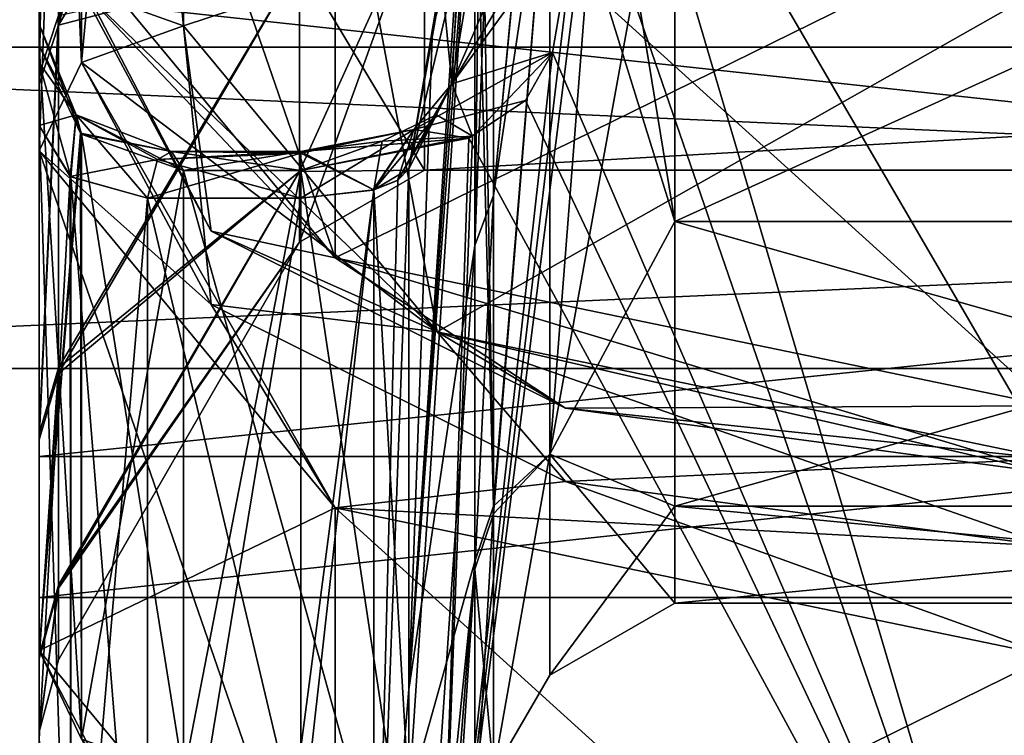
# Model space of a CAD drawing. Header units: millimetres. Extents: x -122 to 122, y -98 to 94.
# Tile 4 of 256: x -109 to -95, y -50 to -40. Entities that reach past the tile are written whole.
import ezdxf

# ---------------------------------------------------------------- set-up
doc = ezdxf.new("R2010")
doc.units = ezdxf.units.MM
doc.header["$LTSCALE"] = 26.699852
for name, color, linetype in [('2347', 7, 'CONTINUOUS'), ('2366', 7, 'CONTINUOUS'), ('2465', 7, 'CONTINUOUS'), ('2466', 7, 'CONTINUOUS'), ('2956', 7, 'CONTINUOUS'), ('2960', 7, 'CONTINUOUS'), ('2961', 7, 'CONTINUOUS'), ('2964', 7, 'CONTINUOUS'), ('2965', 7, 'CONTINUOUS'), ('2966', 7, 'CONTINUOUS'), ('2971', 7, 'CONTINUOUS'), ('2972', 7, 'CONTINUOUS'), ('2975', 7, 'CONTINUOUS'), ('2977', 7, 'CONTINUOUS'), ('3017', 7, 'CONTINUOUS'), ('3018', 7, 'CONTINUOUS'), ('3020', 7, 'CONTINUOUS'), ('3055', 7, 'CONTINUOUS'), ('3060', 7, 'CONTINUOUS'), ('3074', 7, 'CONTINUOUS'), ('3075', 7, 'CONTINUOUS'), ('3079', 7, 'CONTINUOUS'), ('3083', 7, 'CONTINUOUS'), ('3084', 7, 'CONTINUOUS'), ('3090', 7, 'CONTINUOUS'), ('3091', 7, 'CONTINUOUS'), ('3095', 7, 'CONTINUOUS'), ('3096', 7, 'CONTINUOUS'), ('3145', 7, 'CONTINUOUS'), ('3149', 7, 'CONTINUOUS'), ('3153', 7, 'CONTINUOUS'), ('3177', 7, 'CONTINUOUS'), ('3178', 7, 'CONTINUOUS'), ('3183', 7, 'CONTINUOUS'), ('3184', 7, 'CONTINUOUS'), ('3185', 7, 'CONTINUOUS'), ('3186', 7, 'CONTINUOUS'), ('3189', 7, 'CONTINUOUS'), ('3190', 7, 'CONTINUOUS'), ('3563', 7, 'CONTINUOUS'), ('3564', 7, 'CONTINUOUS'), ('3626', 7, 'CONTINUOUS'), ('3629', 7, 'CONTINUOUS'), ('3692', 7, 'CONTINUOUS'), ('3693', 7, 'CONTINUOUS'), ('4785', 7, 'CONTINUOUS'), ('4786', 7, 'CONTINUOUS')]:
    doc.layers.add(name, color=color, linetype=linetype)

msp = doc.modelspace()

# ---------------------------------------------------------------- linework, layer by layer
at = {"layer": '2347', "color": 250, "linetype": 'Continuous', "true_color": 0x323232}
for points in [[(-106.5, -25.642, 44.413), (-80.268, -31.616, 54.761), (-106.5, -40.25, 69.715), (-106.5, -25.642, 44.413)], [(-106.5, -40.25, 69.715), (-80.268, -31.616, 54.761), (-102.985, -44.493, 77.063), (-106.5, -40.25, 69.715)], [(-102.985, -44.493, 77.063), (-80.268, -31.616, 54.761), (-94.5, -46.25, 80.107), (-102.985, -44.493, 77.063)]]:
    msp.add_3dface(points, dxfattribs=at)
at = {"layer": '2366', "color": 250, "linetype": 'Continuous', "true_color": 0x323232}
for points in [[(-108.5, -31.59, 74.715), (-108.5, -38.518, 70.715), (-104.399, -43.468, 79.288), (-108.5, -31.59, 74.715)], [(-104.399, -36.539, 83.288), (-108.5, -31.59, 74.715), (-104.399, -43.468, 79.288), (-104.399, -36.539, 83.288)], [(-94.5, -38.59, 86.839), (-104.399, -36.539, 83.288), (-94.5, -45.518, 82.839), (-94.5, -38.59, 86.839)], [(-94.5, -45.518, 82.839), (-104.399, -36.539, 83.288), (-104.399, -43.468, 79.288), (-94.5, -45.518, 82.839)]]:
    msp.add_3dface(points, dxfattribs=at)
at = {"layer": '2465', "color": 250, "linetype": 'Continuous', "true_color": 0x323232}
for points in [[(-104.399, -43.468, 79.288), (-108.5, -38.518, 70.715), (-106.117, -43.096, 75.816), (-104.399, -43.468, 79.288)], [(-108.5, -38.518, 70.715), (-107.914, -39.743, 70.008), (-106.117, -43.096, 75.816), (-108.5, -38.518, 70.715)], [(-106.5, -40.25, 69.715), (-102.985, -44.493, 77.063), (-107.914, -39.743, 70.008), (-106.5, -40.25, 69.715)], [(-107.914, -39.743, 70.008), (-102.985, -44.493, 77.063), (-106.117, -43.096, 75.816), (-107.914, -39.743, 70.008)], [(-102.985, -44.493, 77.063), (-101.207, -45.551, 80.069), (-106.117, -43.096, 75.816), (-102.985, -44.493, 77.063)], [(-101.207, -45.551, 80.069), (-104.399, -43.468, 79.288), (-106.117, -43.096, 75.816), (-101.207, -45.551, 80.069)], [(-94.5, -45.518, 82.839), (-104.399, -43.468, 79.288), (-94.5, -46.45, 81.625), (-94.5, -45.518, 82.839)], [(-94.5, -46.45, 81.625), (-104.399, -43.468, 79.288), (-101.207, -45.551, 80.069), (-94.5, -46.45, 81.625)], [(-102.985, -44.493, 77.063), (-94.5, -46.25, 80.107), (-101.207, -45.551, 80.069), (-102.985, -44.493, 77.063)], [(-94.5, -46.25, 80.107), (-94.5, -46.45, 81.625), (-101.207, -45.551, 80.069), (-94.5, -46.25, 80.107)]]:
    msp.add_3dface(points, dxfattribs=at)
at = {"layer": '2466', "color": 250, "linetype": 'Continuous', "true_color": 0x323232}
msp.add_3dface([(-106.5, -25.642, 44.413), (-106.5, -40.25, 69.715), (-107.914, -39.743, 70.008), (-106.5, -25.642, 44.413)], dxfattribs=at)
at = {"layer": '2956', "color": 250, "linetype": 'Continuous', "true_color": 0x323232}
for points in [[(-106.5, -25.642, -44.413), (-80.268, -31.616, -54.761), (-106.5, -40.25, -69.715), (-106.5, -25.642, -44.413)], [(-106.5, -40.25, -69.715), (-80.268, -31.616, -54.761), (-102.985, -44.493, -77.063), (-106.5, -40.25, -69.715)], [(-102.985, -44.493, -77.063), (-80.268, -31.616, -54.761), (-94.5, -46.25, -80.107), (-102.985, -44.493, -77.063)]]:
    msp.add_3dface(points, dxfattribs=at)
at = {"layer": '2960', "color": 250, "linetype": 'Continuous', "true_color": 0x323232}
for points in [[(-103.16, -42.25, 0), (-103.16, -38.451, 17.509), (-36.84, -42.25, 0), (-103.16, -42.25, 0)], [(-36.84, -42.25, 0), (-103.16, -38.451, 17.509), (-36.84, -38.451, 17.509), (-36.84, -42.25, 0)], [(-103.16, -38.451, -17.509), (-103.16, -42.25, 0), (-36.84, -38.451, -17.509), (-103.16, -38.451, -17.509)], [(-36.84, -38.451, -17.509), (-103.16, -42.25, 0), (-36.84, -42.25, 0), (-36.84, -38.451, -17.509)]]:
    msp.add_3dface(points, dxfattribs=at)
at = {"layer": '2961', "color": 250, "linetype": 'Continuous', "true_color": 0x323232}
for points in [[(-108.5, -50.138, 36.045), (-108.5, -41.63, 45.607), (-108.5, -26.819, 42.241), (-108.5, -50.138, 36.045)], [(-108.5, -26.819, 42.241), (-108.5, -41.63, 45.607), (-108.5, -27.073, 42.839), (-108.5, -26.819, 42.241)], [(-108.5, -40.92, 28.793), (-108.5, -50.138, 36.045), (-108.5, -26.819, 42.241), (-108.5, -40.92, 28.793)], [(-108.5, -27.073, -42.839), (-108.5, -50.139, -36.043), (-108.5, -26.819, -42.241), (-108.5, -27.073, -42.839)], [(-108.5, -26.819, -42.241), (-108.5, -50.139, -36.043), (-108.5, -41.06, -28.596), (-108.5, -26.819, -42.241)], [(-108.5, -27.073, 42.839), (-108.5, -41.63, 45.607), (-108.5, -27.374, 43.413), (-108.5, -27.073, 42.839)], [(-108.5, -27.374, -43.413), (-108.5, -50.139, -36.043), (-108.5, -27.073, -42.839), (-108.5, -27.374, -43.413)], [(-108.5, -40.525, 50.192), (-108.5, -48.91, 64.715), (-108.5, -27.374, 43.413), (-108.5, -40.525, 50.192)], [(-108.5, -27.374, 43.413), (-108.5, -48.91, 64.715), (-108.5, -41.982, 68.715), (-108.5, -27.374, 43.413)], [(-108.5, -40.225, 47.895), (-108.5, -40.525, 50.192), (-108.5, -27.374, 43.413), (-108.5, -40.225, 47.895)], [(-108.5, -40.762, 46.618), (-108.5, -40.225, 47.895), (-108.5, -27.374, 43.413), (-108.5, -40.762, 46.618)], [(-108.5, -41.63, 45.607), (-108.5, -40.762, 46.618), (-108.5, -27.374, 43.413), (-108.5, -41.63, 45.607)], [(-108.5, -41.63, -45.607), (-108.5, -50.139, -36.043), (-108.5, -27.374, -43.413), (-108.5, -41.63, -45.607)], [(-108.5, -40.762, -46.618), (-108.5, -41.63, -45.607), (-108.5, -27.374, -43.413), (-108.5, -40.762, -46.618)], [(-108.5, -40.225, -47.895), (-108.5, -40.762, -46.618), (-108.5, -27.374, -43.413), (-108.5, -40.225, -47.895)], [(-108.5, -41.982, -68.715), (-108.5, -40.225, -47.895), (-108.5, -27.374, -43.413), (-108.5, -41.982, -68.715)], [(-108.5, -40.525, -50.192), (-108.5, -40.225, -47.895), (-108.5, -41.982, -68.715), (-108.5, -40.525, -50.192)], [(-108.5, -48.91, -64.715), (-108.5, -40.525, -50.192), (-108.5, -41.982, -68.715), (-108.5, -48.91, -64.715)], [(-108.5, -56.494, 24.928), (-108.5, -50.138, 36.045), (-108.5, -40.92, 28.793), (-108.5, -56.494, 24.928)], [(-108.5, -45.907, 19.903), (-108.5, -56.494, 24.928), (-108.5, -40.92, 28.793), (-108.5, -45.907, 19.903)], [(-108.5, -50.139, -36.043), (-108.5, -56.496, -24.926), (-108.5, -41.06, -28.596), (-108.5, -50.139, -36.043)], [(-108.5, -41.06, -28.596), (-108.5, -56.496, -24.926), (-108.5, -45.988, -19.715), (-108.5, -41.06, -28.596)], [(-108.5, -60.422, 12.739), (-108.5, -56.494, 24.928), (-108.5, -45.907, 19.903), (-108.5, -60.422, 12.739)], [(-108.5, -48.981, 10.221), (-108.5, -60.422, 12.739), (-108.5, -45.907, 19.903), (-108.5, -48.981, 10.221)], [(-108.5, -56.496, -24.926), (-108.5, -60.422, -12.736), (-108.5, -45.988, -19.715), (-108.5, -56.496, -24.926)], [(-108.5, -45.988, -19.715), (-108.5, -60.422, -12.736), (-108.5, -49.025, -10.009), (-108.5, -45.988, -19.715)], [(-108.5, -50.036, 0.106), (-108.5, -60.422, 12.739), (-108.5, -48.981, 10.221), (-108.5, -50.036, 0.106)], [(-108.5, -60.422, -12.736), (-108.5, -61.75, 0.001), (-108.5, -49.025, -10.009), (-108.5, -60.422, -12.736)], [(-108.5, -49.025, -10.009), (-108.5, -61.75, 0.001), (-108.5, -50.036, 0.106), (-108.5, -49.025, -10.009)], [(-108.5, -61.75, 0.001), (-108.5, -60.422, 12.739), (-108.5, -50.036, 0.106), (-108.5, -61.75, 0.001)]]:
    msp.add_3dface(points, dxfattribs=at)
at = {"layer": '2964', "color": 250, "linetype": 'Continuous', "true_color": 0x323232}
for points in [[(-107, -42.641, -46.715), (-104.874, -42.641, -46.715), (-104.874, -51.599, -36.58), (-107, -42.641, -46.715)], [(-107, -55.55, -30.244), (-107, -42.641, -46.715), (-104.874, -51.599, -36.58), (-107, -55.55, -30.244)], [(-107, -42.641, 46.715), (-107, -55.55, 30.245), (-104.874, -42.641, 46.715), (-107, -42.641, 46.715)], [(-104.874, -42.641, 46.715), (-107, -55.55, 30.245), (-104.874, -50.257, 38.403), (-104.874, -42.641, 46.715)]]:
    msp.add_3dface(points, dxfattribs=at)
at = {"layer": '2965', "color": 250, "linetype": 'Continuous', "true_color": 0x323232}
for points in [[(-102.465, -37.075, 35.633), (-102.528, -37.262, 36.478), (-103.38, -49.447, 37.205), (-102.465, -37.075, 35.633)], [(-102.465, -43.297, 27.742), (-102.465, -37.075, 35.633), (-103.38, -49.447, 37.205), (-102.465, -43.297, 27.742)], [(-102.465, -37.075, -35.633), (-102.465, -47.674, -19.272), (-103.38, -50.937, -35.137), (-102.465, -37.075, -35.633)], [(-102.533, -37.282, -36.535), (-102.465, -37.075, -35.633), (-103.38, -42.233, -45.228), (-102.533, -37.282, -36.535)], [(-103.38, -42.233, -45.228), (-102.465, -37.075, -35.633), (-103.38, -50.937, -35.137), (-103.38, -42.233, -45.228)], [(-102.528, -37.262, 36.478), (-102.593, -37.589, 37.198), (-103.38, -49.447, 37.205), (-102.528, -37.262, 36.478)], [(-103.38, -42.233, -45.228), (-102.925, -39.556, -40.599), (-102.533, -37.282, -36.535), (-103.38, -42.233, -45.228)], [(-103.38, -49.447, 37.205), (-102.593, -37.589, 37.198), (-103.05, -40.29, 41.868), (-103.38, -49.447, 37.205)], [(-103.38, -42.233, 45.228), (-103.38, -49.447, 37.205), (-103.05, -40.29, 41.868), (-103.38, -42.233, 45.228)], [(-102.465, -47.78, 19.008), (-102.465, -43.297, 27.742), (-103.38, -56.769, 24.628), (-102.465, -47.78, 19.008)], [(-103.38, -56.769, 24.628), (-102.465, -43.297, 27.742), (-103.38, -49.447, 37.205), (-103.38, -56.769, 24.628)], [(-102.465, -47.674, -19.272), (-102.465, -51.422, -0.142), (-103.38, -59.504, -16.986), (-102.465, -47.674, -19.272)], [(-103.38, -50.937, -35.137), (-102.465, -47.674, -19.272), (-103.38, -59.504, -16.986), (-103.38, -50.937, -35.137)], [(-102.465, -51.422, -0.142), (-102.465, -47.78, 19.008), (-103.38, -61.682, 4.953), (-102.465, -51.422, -0.142)], [(-103.38, -61.682, 4.953), (-102.465, -47.78, 19.008), (-103.38, -56.769, 24.628), (-103.38, -61.682, 4.953)]]:
    msp.add_3dface(points, dxfattribs=at)
at = {"layer": '2966', "color": 250, "linetype": 'Continuous', "true_color": 0x323232}
for points in [[(-100.601, -35.981, -38.32), (-100.933, -37.946, -41.724), (-94.5, -56.642, -74.107), (-100.601, -35.981, -38.32)], [(-85.236, -35.981, -38.32), (-100.601, -35.981, -38.32), (-94.5, -56.642, -74.107), (-85.236, -35.981, -38.32)], [(-100.933, -37.946, -41.724), (-101.388, -40.62, -46.356), (-94.5, -56.642, -74.107), (-100.933, -37.946, -41.724)], [(-94.5, -56.642, -74.107), (-101.388, -40.62, -46.356), (-101.764, -41.286, -47.51), (-94.5, -56.642, -74.107)], [(-102.549, -41.805, -48.408), (-94.5, -56.642, -74.107), (-101.764, -41.286, -47.51), (-102.549, -41.805, -48.408)], [(-104.874, -42.257, -49.192), (-102.985, -54.885, -71.063), (-102.549, -41.805, -48.408), (-104.874, -42.257, -49.192)], [(-102.985, -54.885, -71.063), (-94.5, -56.642, -74.107), (-102.549, -41.805, -48.408), (-102.985, -54.885, -71.063)], [(-106.5, -50.642, -63.715), (-102.985, -54.885, -71.063), (-106.5, -42.257, -49.192), (-106.5, -50.642, -63.715)], [(-106.5, -42.257, -49.192), (-102.985, -54.885, -71.063), (-104.874, -42.257, -49.192), (-106.5, -42.257, -49.192)]]:
    msp.add_3dface(points, dxfattribs=at)
at = {"layer": '2971', "color": 250, "linetype": 'Continuous', "true_color": 0x323232}
for points in [[(-108.232, -26.283, -41.397), (-108.232, -40.24, -28.022), (-106.561, -25.75, -38.289), (-108.232, -26.283, -41.397)], [(-106.561, -25.75, -38.289), (-108.232, -40.24, -28.022), (-105.656, -26.109, -36.128), (-106.561, -25.75, -38.289)], [(-105.656, -26.109, -36.128), (-108.232, -40.24, -28.022), (-104.892, -28.394, -32.624), (-105.656, -26.109, -36.128)], [(-104.892, -28.394, -32.624), (-108.232, -40.24, -28.022), (-104.892, -34.666, -25.862), (-104.892, -28.394, -32.624)], [(-104.892, -34.666, -25.862), (-108.232, -40.24, -28.022), (-104.892, -39.361, -17.924), (-104.892, -34.666, -25.862)], [(-108.232, -44.991, 19.502), (-108.232, -40.105, 28.215), (-104.892, -39.361, 17.924), (-108.232, -44.991, 19.502)], [(-104.892, -42.267, 9.17), (-108.232, -44.991, 19.502), (-104.892, -39.361, 17.924), (-104.892, -42.267, 9.17)], [(-108.232, -40.24, -28.022), (-108.232, -45.07, -19.319), (-104.892, -39.361, -17.924), (-108.232, -40.24, -28.022)], [(-104.892, -39.361, -17.924), (-108.232, -45.07, -19.319), (-104.892, -42.267, -9.17), (-104.892, -39.361, -17.924)], [(-108.232, -48.002, 10.015), (-108.232, -44.991, 19.502), (-104.892, -42.267, 9.17), (-108.232, -48.002, 10.015)], [(-104.892, -43.25, 0), (-108.232, -48.002, 10.015), (-104.892, -42.267, 9.17), (-104.892, -43.25, 0)], [(-108.232, -45.07, -19.319), (-108.232, -48.045, -9.808), (-104.892, -42.267, -9.17), (-108.232, -45.07, -19.319)], [(-104.892, -42.267, -9.17), (-108.232, -48.045, -9.808), (-104.892, -43.25, 0), (-104.892, -42.267, -9.17)], [(-108.232, -49.036, 0.104), (-108.232, -48.002, 10.015), (-104.892, -43.25, 0), (-108.232, -49.036, 0.104)], [(-108.232, -48.045, -9.808), (-108.232, -49.036, 0.104), (-104.892, -43.25, 0), (-108.232, -48.045, -9.808)]]:
    msp.add_3dface(points, dxfattribs=at)
at = {"layer": '2972', "color": 250, "linetype": 'Continuous', "true_color": 0x323232}
for points in [[(-102.205, -36.479, -35.061), (-101.427, -37.382, -32.065), (-102.205, -46.909, -18.962), (-102.205, -36.479, -35.061)], [(-102.205, -36.479, 35.061), (-102.205, -42.602, 27.296), (-101.639, -36.61, 33.49), (-102.205, -36.479, 35.061)], [(-101.639, -36.61, 33.49), (-102.205, -42.602, 27.296), (-101.633, -36.617, 33.466), (-101.639, -36.61, 33.49)], [(-102.205, -42.602, 27.296), (-101.427, -37.382, 32.065), (-101.633, -36.617, 33.466), (-102.205, -42.602, 27.296)], [(-101.427, -46.188, 17.096), (-101.427, -37.382, 32.065), (-102.205, -47.012, 18.704), (-101.427, -46.188, 17.096)], [(-102.205, -47.012, 18.704), (-101.427, -37.382, 32.065), (-102.205, -42.602, 27.296), (-102.205, -47.012, 18.704)], [(-101.427, -37.382, -32.065), (-101.427, -46.188, -17.096), (-102.205, -46.909, -18.962), (-101.427, -37.382, -32.065)], [(-101.427, -49.25, 0), (-101.427, -46.188, 17.096), (-102.205, -50.596, -0.14), (-101.427, -49.25, 0)], [(-102.205, -50.596, -0.14), (-101.427, -46.188, 17.096), (-102.205, -47.012, 18.704), (-102.205, -50.596, -0.14)], [(-101.427, -46.188, -17.096), (-101.427, -49.25, 0), (-102.205, -50.596, -0.14), (-101.427, -46.188, -17.096)], [(-102.205, -46.909, -18.962), (-101.427, -46.188, -17.096), (-102.205, -50.596, -0.14), (-102.205, -46.909, -18.962)]]:
    msp.add_3dface(points, dxfattribs=at)
at = {"layer": '2975', "color": 250, "linetype": 'Continuous', "true_color": 0x323232}
for points in [[(-108.5, -48.91, -64.715), (-108.5, -41.982, -68.715), (-104.399, -46.932, -77.288), (-108.5, -48.91, -64.715)], [(-104.399, -53.86, -73.288), (-108.5, -48.91, -64.715), (-104.399, -46.932, -77.288), (-104.399, -53.86, -73.288)], [(-94.5, -48.982, -80.839), (-104.399, -53.86, -73.288), (-104.399, -46.932, -77.288), (-94.5, -48.982, -80.839)], [(-94.5, -55.91, -76.839), (-104.399, -53.86, -73.288), (-94.5, -48.982, -80.839), (-94.5, -55.91, -76.839)]]:
    msp.add_3dface(points, dxfattribs=at)
at = {"layer": '2977', "color": 250, "linetype": 'Continuous', "true_color": 0x323232}
for points in [[(-99.695, -42.96, -21.966), (-99.695, -36.623, -31.414), (-85.77, -42.96, -21.966), (-99.695, -42.96, -21.966)], [(-85.77, -42.96, -21.966), (-99.695, -36.623, -31.414), (-85.77, -36.623, -31.414), (-85.77, -42.96, -21.966)], [(-99.695, -36.623, 31.414), (-99.695, -42.96, 21.966), (-85.77, -36.623, 31.414), (-99.695, -36.623, 31.414)], [(-85.77, -36.623, 31.414), (-99.695, -42.96, 21.966), (-85.77, -42.96, 21.966), (-85.77, -36.623, 31.414)], [(-99.695, -46.909, -11.297), (-99.695, -42.96, -21.966), (-85.77, -46.909, -11.297), (-99.695, -46.909, -11.297)], [(-85.77, -46.909, -11.297), (-99.695, -42.96, -21.966), (-85.77, -42.96, -21.966), (-85.77, -46.909, -11.297)], [(-99.695, -42.96, 21.966), (-99.695, -46.909, 11.297), (-85.77, -42.96, 21.966), (-99.695, -42.96, 21.966)], [(-85.77, -42.96, 21.966), (-99.695, -46.909, 11.297), (-85.77, -46.909, 11.297), (-85.77, -42.96, 21.966)], [(-99.695, -48.25, 0), (-99.695, -46.909, -11.297), (-85.77, -48.25), (-99.695, -48.25, 0)], [(-85.77, -48.25), (-99.695, -46.909, -11.297), (-85.77, -46.909, -11.297), (-85.77, -48.25)], [(-99.695, -46.909, 11.297), (-99.695, -48.25, 0), (-85.77, -46.909, 11.297), (-99.695, -46.909, 11.297)], [(-85.77, -46.909, 11.297), (-99.695, -48.25, 0), (-85.77, -48.25), (-85.77, -46.909, 11.297)]]:
    msp.add_3dface(points, dxfattribs=at)
at = {"layer": '3017', "color": 250, "linetype": 'Continuous', "true_color": 0x323232}
for points in [[(-81, -41, 71.014), (-81, -32.5, 56.292), (-106.5, -25.642, 44.413), (-81, -41, 71.014)], [(-94.5, -46.25, 80.107), (-81, -41, 71.014), (-106.5, -25.642, 44.413), (-94.5, -46.25, 80.107)], [(-102.985, -44.493, 77.063), (-94.5, -46.25, 80.107), (-106.5, -25.642, 44.413), (-102.985, -44.493, 77.063)], [(-106.5, -40.25, 69.715), (-102.985, -44.493, 77.063), (-106.5, -25.642, 44.413), (-106.5, -40.25, 69.715)]]:
    msp.add_3dface(points, dxfattribs=at)
at = {"layer": '3018', "color": 250, "linetype": 'Continuous', "true_color": 0x323232}
for points in [[(-101.057, -38.679, 42.994), (-100.601, -35.981, 38.32), (-102.985, -54.885, 71.063), (-101.057, -38.679, 42.994)], [(-102.985, -54.885, 71.063), (-100.601, -35.981, 38.32), (-94.5, -56.642, 74.107), (-102.985, -54.885, 71.063)], [(-94.5, -56.642, 74.107), (-100.601, -35.981, 38.32), (-85.236, -35.981, 38.32), (-94.5, -56.642, 74.107)], [(-101.388, -40.62, 46.356), (-101.057, -38.679, 42.994), (-102.985, -54.885, 71.063), (-101.388, -40.62, 46.356)], [(-102.496, -41.78, 48.365), (-101.388, -40.62, 46.356), (-102.985, -54.885, 71.063), (-102.496, -41.78, 48.365)], [(-104.874, -42.257, 49.192), (-102.496, -41.78, 48.365), (-102.985, -54.885, 71.063), (-104.874, -42.257, 49.192)], [(-106.5, -42.257, 49.192), (-104.874, -42.257, 49.192), (-106.5, -50.642, 63.715), (-106.5, -42.257, 49.192)], [(-106.5, -50.642, 63.715), (-104.874, -42.257, 49.192), (-102.985, -54.885, 71.063), (-106.5, -50.642, 63.715)]]:
    msp.add_3dface(points, dxfattribs=at)
at = {"layer": '3020', "color": 250, "linetype": 'Continuous', "true_color": 0x323232}
for points in [[(-108.5, -41.982, 68.715), (-108.5, -48.91, 64.715), (-104.399, -53.86, 73.288), (-108.5, -41.982, 68.715)], [(-108.5, -41.982, 68.715), (-104.399, -53.86, 73.288), (-104.399, -46.932, 77.288), (-108.5, -41.982, 68.715)], [(-104.399, -53.86, 73.288), (-94.5, -55.91, 76.839), (-104.399, -46.932, 77.288), (-104.399, -53.86, 73.288)], [(-104.399, -46.932, 77.288), (-94.5, -55.91, 76.839), (-94.5, -48.982, 80.839), (-104.399, -46.932, 77.288)]]:
    msp.add_3dface(points, dxfattribs=at)
at = {"layer": '3055', "color": 250, "linetype": 'Continuous', "true_color": 0x323232}
for points in [[(-102.465, -43.297, 27.742), (-102.205, -42.602, 27.296), (-102.205, -36.479, 35.061), (-102.465, -43.297, 27.742)], [(-102.465, -43.297, 27.742), (-102.205, -36.479, 35.061), (-102.38, -36.767, 35.337), (-102.465, -43.297, 27.742)], [(-102.205, -36.479, -35.061), (-102.205, -46.909, -18.962), (-102.38, -36.767, -35.337), (-102.205, -36.479, -35.061)], [(-102.465, -37.075, 35.633), (-102.465, -43.297, 27.742), (-102.38, -36.767, 35.337), (-102.465, -37.075, 35.633)], [(-102.205, -46.909, -18.962), (-102.465, -37.075, -35.633), (-102.38, -36.767, -35.337), (-102.205, -46.909, -18.962)], [(-102.465, -47.674, -19.272), (-102.465, -37.075, -35.633), (-102.205, -46.909, -18.962), (-102.465, -47.674, -19.272)], [(-102.465, -43.297, 27.742), (-102.465, -47.78, 19.008), (-102.205, -42.602, 27.296), (-102.465, -43.297, 27.742)], [(-102.465, -47.78, 19.008), (-102.205, -47.012, 18.704), (-102.205, -42.602, 27.296), (-102.465, -47.78, 19.008)], [(-102.465, -51.422, -0.142), (-102.465, -47.674, -19.272), (-102.205, -46.909, -18.962), (-102.465, -51.422, -0.142)], [(-102.465, -51.422, -0.142), (-102.205, -46.909, -18.962), (-102.205, -50.596, -0.14), (-102.465, -51.422, -0.142)], [(-102.465, -47.78, 19.008), (-102.205, -50.596, -0.14), (-102.205, -47.012, 18.704), (-102.465, -47.78, 19.008)], [(-102.465, -47.78, 19.008), (-102.465, -51.422, -0.142), (-102.205, -50.596, -0.14), (-102.465, -47.78, 19.008)]]:
    msp.add_3dface(points, dxfattribs=at)
at = {"layer": '3060', "color": 250, "linetype": 'Continuous', "true_color": 0x323232}
for points in [[(-108.232, -40.24, -28.022), (-108.232, -26.283, -41.397), (-108.5, -41.06, -28.596), (-108.232, -40.24, -28.022)], [(-108.5, -41.06, -28.596), (-108.232, -26.283, -41.397), (-108.432, -26.541, -41.804), (-108.5, -41.06, -28.596)], [(-108.5, -26.819, -42.241), (-108.5, -41.06, -28.596), (-108.432, -26.541, -41.804), (-108.5, -26.819, -42.241)], [(-108.232, -40.105, 28.215), (-108.5, -40.92, 28.793), (-108.5, -26.819, 42.241), (-108.232, -40.105, 28.215)], [(-108.232, -40.105, 28.215), (-108.232, -44.991, 19.502), (-108.5, -45.907, 19.903), (-108.232, -40.105, 28.215)], [(-108.232, -40.105, 28.215), (-108.5, -45.907, 19.903), (-108.5, -40.92, 28.793), (-108.232, -40.105, 28.215)], [(-108.232, -45.07, -19.319), (-108.232, -40.24, -28.022), (-108.5, -45.988, -19.715), (-108.232, -45.07, -19.319)], [(-108.232, -40.24, -28.022), (-108.5, -41.06, -28.596), (-108.5, -45.988, -19.715), (-108.232, -40.24, -28.022)], [(-108.232, -44.991, 19.502), (-108.232, -48.002, 10.015), (-108.5, -48.981, 10.221), (-108.232, -44.991, 19.502)], [(-108.232, -44.991, 19.502), (-108.5, -48.981, 10.221), (-108.5, -45.907, 19.903), (-108.232, -44.991, 19.502)], [(-108.232, -48.045, -9.808), (-108.232, -45.07, -19.319), (-108.5, -49.025, -10.009), (-108.232, -48.045, -9.808)], [(-108.232, -45.07, -19.319), (-108.5, -45.988, -19.715), (-108.5, -49.025, -10.009), (-108.232, -45.07, -19.319)], [(-108.232, -48.002, 10.015), (-108.232, -49.036, 0.104), (-108.5, -50.036, 0.106), (-108.232, -48.002, 10.015)], [(-108.232, -48.002, 10.015), (-108.5, -50.036, 0.106), (-108.5, -48.981, 10.221), (-108.232, -48.002, 10.015)], [(-108.232, -49.036, 0.104), (-108.232, -48.045, -9.808), (-108.5, -50.036, 0.106), (-108.232, -49.036, 0.104)], [(-108.232, -48.045, -9.808), (-108.5, -49.025, -10.009), (-108.5, -50.036, 0.106), (-108.232, -48.045, -9.808)]]:
    msp.add_3dface(points, dxfattribs=at)
at = {"layer": '3074', "color": 250, "linetype": 'Continuous', "true_color": 0x323232}
for points in [[(-106.5, -40.25, -69.715), (-102.985, -44.493, -77.063), (-107.914, -40.757, -69.422), (-106.5, -40.25, -69.715)], [(-108.5, -41.982, -68.715), (-107.914, -40.757, -69.422), (-106.117, -44.111, -75.231), (-108.5, -41.982, -68.715)], [(-107.914, -40.757, -69.422), (-102.985, -44.493, -77.063), (-106.117, -44.111, -75.231), (-107.914, -40.757, -69.422)], [(-104.399, -46.932, -77.288), (-108.5, -41.982, -68.715), (-106.117, -44.111, -75.231), (-104.399, -46.932, -77.288)], [(-102.985, -44.493, -77.063), (-101.207, -46.566, -79.483), (-106.117, -44.111, -75.231), (-102.985, -44.493, -77.063)], [(-101.207, -46.566, -79.483), (-104.399, -46.932, -77.288), (-106.117, -44.111, -75.231), (-101.207, -46.566, -79.483)], [(-102.985, -44.493, -77.063), (-94.5, -46.25, -80.107), (-101.207, -46.566, -79.483), (-102.985, -44.493, -77.063)], [(-94.5, -46.25, -80.107), (-94.5, -47.464, -81.039), (-101.207, -46.566, -79.483), (-94.5, -46.25, -80.107)], [(-94.5, -47.464, -81.039), (-104.399, -46.932, -77.288), (-101.207, -46.566, -79.483), (-94.5, -47.464, -81.039)], [(-94.5, -48.982, -80.839), (-104.399, -46.932, -77.288), (-94.5, -47.464, -81.039), (-94.5, -48.982, -80.839)]]:
    msp.add_3dface(points, dxfattribs=at)
at = {"layer": '3075', "color": 250, "linetype": 'Continuous', "true_color": 0x323232}
for points in [[(-106.5, -25.642, -44.413), (-106.5, -40.25, -69.715), (-107.914, -40.757, -69.422), (-106.5, -25.642, -44.413)], [(-107.914, -26.149, -44.12), (-106.5, -25.642, -44.413), (-107.914, -40.757, -69.422), (-107.914, -26.149, -44.12)], [(-108.5, -41.982, -68.715), (-108.5, -27.374, -43.413), (-107.914, -26.149, -44.12), (-108.5, -41.982, -68.715)], [(-108.5, -41.982, -68.715), (-107.914, -26.149, -44.12), (-107.914, -40.757, -69.422), (-108.5, -41.982, -68.715)]]:
    msp.add_3dface(points, dxfattribs=at)
at = {"layer": '3079', "color": 250, "linetype": 'Continuous', "true_color": 0x323232}
for points in [[(-103.16, -38.451, 17.509), (-103.16, -42.25, 0), (-104.892, -39.361, 17.924), (-103.16, -38.451, 17.509)], [(-103.16, -42.25, 0), (-103.16, -38.451, -17.509), (-104.892, -43.25, 0), (-103.16, -42.25, 0)], [(-103.16, -38.451, -17.509), (-104.892, -39.361, -17.924), (-104.892, -42.267, -9.17), (-103.16, -38.451, -17.509)], [(-103.16, -38.451, -17.509), (-104.892, -42.267, -9.17), (-104.892, -43.25, 0), (-103.16, -38.451, -17.509)], [(-103.16, -42.25, 0), (-104.892, -42.267, 9.17), (-104.892, -39.361, 17.924), (-103.16, -42.25, 0)], [(-103.16, -42.25, 0), (-104.892, -43.25, 0), (-104.892, -42.267, 9.17), (-103.16, -42.25, 0)]]:
    msp.add_3dface(points, dxfattribs=at)
at = {"layer": '3083', "color": 250, "linetype": 'Continuous', "true_color": 0x323232}
for points in [[(-106.5, -40.25, 69.715), (-106.5, -25.642, 44.413), (-107.914, -26.149, 44.12), (-106.5, -40.25, 69.715)], [(-108.5, -27.374, 43.413), (-107.914, -40.757, 69.422), (-107.914, -26.149, 44.12), (-108.5, -27.374, 43.413)], [(-107.914, -40.757, 69.422), (-106.5, -40.25, 69.715), (-107.914, -26.149, 44.12), (-107.914, -40.757, 69.422)], [(-108.5, -27.374, 43.413), (-108.5, -41.982, 68.715), (-107.914, -40.757, 69.422), (-108.5, -27.374, 43.413)]]:
    msp.add_3dface(points, dxfattribs=at)
at = {"layer": '3084', "color": 250, "linetype": 'Continuous', "true_color": 0x323232}
for points in [[(-106.5, -40.25, 69.715), (-107.914, -40.757, 69.422), (-106.117, -44.111, 75.231), (-106.5, -40.25, 69.715)], [(-102.985, -44.493, 77.063), (-106.5, -40.25, 69.715), (-106.117, -44.111, 75.231), (-102.985, -44.493, 77.063)], [(-108.5, -41.982, 68.715), (-104.399, -46.932, 77.288), (-107.914, -40.757, 69.422), (-108.5, -41.982, 68.715)], [(-107.914, -40.757, 69.422), (-104.399, -46.932, 77.288), (-106.117, -44.111, 75.231), (-107.914, -40.757, 69.422)], [(-102.985, -44.493, 77.063), (-106.117, -44.111, 75.231), (-101.207, -46.566, 79.483), (-102.985, -44.493, 77.063)], [(-106.117, -44.111, 75.231), (-104.399, -46.932, 77.288), (-101.207, -46.566, 79.483), (-106.117, -44.111, 75.231)], [(-94.5, -46.25, 80.107), (-102.985, -44.493, 77.063), (-94.5, -47.464, 81.039), (-94.5, -46.25, 80.107)], [(-94.5, -47.464, 81.039), (-102.985, -44.493, 77.063), (-101.207, -46.566, 79.483), (-94.5, -47.464, 81.039)], [(-104.399, -46.932, 77.288), (-94.5, -48.982, 80.839), (-101.207, -46.566, 79.483), (-104.399, -46.932, 77.288)], [(-94.5, -48.982, 80.839), (-94.5, -47.464, 81.039), (-101.207, -46.566, 79.483), (-94.5, -48.982, 80.839)]]:
    msp.add_3dface(points, dxfattribs=at)
at = {"layer": '3090', "color": 250, "linetype": 'Continuous', "true_color": 0x323232}
for points in [[(-104.399, -53.86, 73.288), (-108.5, -48.91, 64.715), (-106.117, -53.489, 69.816), (-104.399, -53.86, 73.288)], [(-108.5, -48.91, 64.715), (-107.914, -50.135, 64.008), (-106.117, -53.489, 69.816), (-108.5, -48.91, 64.715)]]:
    msp.add_3dface(points, dxfattribs=at)
at = {"layer": '3091', "color": 250, "linetype": 'Continuous', "true_color": 0x323232}
for points in [[(-108.5, -48.91, 64.715), (-108.5, -40.525, 50.192), (-107.928, -41.738, 49.492), (-108.5, -48.91, 64.715)], [(-107.914, -41.75, 49.485), (-108.5, -48.91, 64.715), (-107.928, -41.738, 49.492), (-107.914, -41.75, 49.485)], [(-107.914, -50.135, 64.008), (-108.5, -48.91, 64.715), (-107.914, -41.75, 49.485), (-107.914, -50.135, 64.008)], [(-106.5, -42.257, 49.192), (-107.914, -50.135, 64.008), (-107.914, -41.75, 49.485), (-106.5, -42.257, 49.192)], [(-106.5, -42.257, 49.192), (-106.5, -50.642, 63.715), (-107.914, -50.135, 64.008), (-106.5, -42.257, 49.192)]]:
    msp.add_3dface(points, dxfattribs=at)
at = {"layer": '3095', "color": 250, "linetype": 'Continuous', "true_color": 0x323232}
msp.add_3dface([(-108.5, -48.91, -64.715), (-104.399, -53.86, -73.288), (-107.914, -50.135, -64.008), (-108.5, -48.91, -64.715)], dxfattribs=at)
at = {"layer": '3096', "color": 250, "linetype": 'Continuous', "true_color": 0x323232}
for points in [[(-108.5, -40.525, -50.192), (-108.5, -48.91, -64.715), (-107.914, -50.135, -64.008), (-108.5, -40.525, -50.192)], [(-108.5, -40.525, -50.192), (-107.914, -50.135, -64.008), (-107.928, -41.738, -49.492), (-108.5, -40.525, -50.192)], [(-107.928, -41.738, -49.492), (-107.914, -50.135, -64.008), (-107.914, -41.75, -49.485), (-107.928, -41.738, -49.492)], [(-106.5, -50.642, -63.715), (-106.5, -42.257, -49.192), (-107.914, -41.75, -49.485), (-106.5, -50.642, -63.715)], [(-107.914, -50.135, -64.008), (-106.5, -50.642, -63.715), (-107.914, -41.75, -49.485), (-107.914, -50.135, -64.008)]]:
    msp.add_3dface(points, dxfattribs=at)
at = {"layer": '3145', "color": 250, "linetype": 'Continuous', "true_color": 0x323232}
for points in [[(-100.601, -35.981, -38.32), (-102.783, -41.056, -45.967), (-100.933, -37.946, -41.724), (-100.601, -35.981, -38.32)], [(-100.601, -35.981, -38.32), (-101.994, -36.415, -37.934), (-102.783, -41.056, -45.967), (-100.601, -35.981, -38.32)], [(-101.994, -36.415, -37.934), (-102.593, -37.589, -37.198), (-102.783, -41.056, -45.967), (-101.994, -36.415, -37.934)], [(-102.593, -37.589, -37.198), (-102.925, -39.556, -40.599), (-102.783, -41.056, -45.967), (-102.593, -37.589, -37.198)], [(-101.388, -40.62, -46.356), (-100.933, -37.946, -41.724), (-102.783, -41.056, -45.967), (-101.388, -40.62, -46.356)], [(-102.925, -39.556, -40.599), (-103.38, -42.233, -45.228), (-102.783, -41.056, -45.967), (-102.925, -39.556, -40.599)]]:
    msp.add_3dface(points, dxfattribs=at)
at = {"layer": '3149', "color": 250, "linetype": 'Continuous', "true_color": 0x323232}
for points in [[(-101.427, -46.188, 17.096), (-99.695, -42.96, 21.966), (-99.695, -36.623, 31.414), (-101.427, -46.188, 17.096)], [(-101.427, -46.188, 17.096), (-99.695, -36.623, 31.414), (-100.695, -36.826, 31.588), (-101.427, -46.188, 17.096)], [(-99.695, -36.623, -31.414), (-99.695, -42.96, -21.966), (-100.695, -36.826, -31.588), (-99.695, -36.623, -31.414)], [(-101.427, -37.382, 32.065), (-101.427, -46.188, 17.096), (-100.695, -36.826, 31.588), (-101.427, -37.382, 32.065)], [(-99.695, -42.96, -21.966), (-101.427, -37.382, -32.065), (-100.695, -36.826, -31.588), (-99.695, -42.96, -21.966)], [(-101.427, -46.188, -17.096), (-101.427, -37.382, -32.065), (-99.695, -42.96, -21.966), (-101.427, -46.188, -17.096)], [(-101.427, -46.188, 17.096), (-99.695, -46.909, 11.297), (-99.695, -42.96, 21.966), (-101.427, -46.188, 17.096)], [(-101.427, -46.188, -17.096), (-99.695, -42.96, -21.966), (-99.695, -46.909, -11.297), (-101.427, -46.188, -17.096)], [(-101.427, -46.188, 17.096), (-101.427, -49.25, 0), (-99.695, -46.909, 11.297), (-101.427, -46.188, 17.096)], [(-101.427, -49.25, 0), (-101.427, -46.188, -17.096), (-99.695, -48.25, 0), (-101.427, -49.25, 0)], [(-101.427, -46.188, -17.096), (-99.695, -46.909, -11.297), (-99.695, -48.25, 0), (-101.427, -46.188, -17.096)], [(-101.427, -49.25, 0), (-99.695, -48.25, 0), (-99.695, -46.909, 11.297), (-101.427, -49.25, 0)]]:
    msp.add_3dface(points, dxfattribs=at)
at = {"layer": '3153', "color": 250, "linetype": 'Continuous', "true_color": 0x323232}
for points in [[(-100.601, -35.981, 38.32), (-101.057, -38.679, 42.994), (-102.783, -41.056, 45.967), (-100.601, -35.981, 38.32)], [(-100.601, -35.981, 38.32), (-102.783, -41.056, 45.967), (-101.994, -36.415, 37.934), (-100.601, -35.981, 38.32)], [(-103.38, -42.233, 45.228), (-103.05, -40.29, 41.868), (-101.994, -36.415, 37.934), (-103.38, -42.233, 45.228)], [(-102.783, -41.056, 45.967), (-103.38, -42.233, 45.228), (-101.994, -36.415, 37.934), (-102.783, -41.056, 45.967)], [(-103.05, -40.29, 41.868), (-102.593, -37.589, 37.198), (-101.994, -36.415, 37.934), (-103.05, -40.29, 41.868)], [(-101.057, -38.679, 42.994), (-101.388, -40.62, 46.356), (-102.783, -41.056, 45.967), (-101.057, -38.679, 42.994)]]:
    msp.add_3dface(points, dxfattribs=at)
at = {"layer": '3177', "color": 250, "linetype": 'Continuous', "true_color": 0x323232}
for points in [[(-103.38, -42.233, -45.228), (-103.38, -50.937, -35.137), (-103.862, -42.521, -46.291), (-103.38, -42.233, -45.228)], [(-103.536, -42.393, -45.826), (-103.38, -42.233, -45.228), (-103.862, -42.521, -46.291), (-103.536, -42.393, -45.826)], [(-103.38, -49.447, 37.205), (-103.38, -42.233, 45.228), (-103.861, -55.261, 29.951), (-103.38, -49.447, 37.205)], [(-103.861, -55.261, 29.951), (-103.38, -42.233, 45.228), (-103.531, -42.39, 45.814), (-103.861, -55.261, 29.951)], [(-103.861, -42.521, 46.29), (-103.861, -55.261, 29.951), (-103.531, -42.39, 45.814), (-103.861, -42.521, 46.29)], [(-104.874, -51.599, -36.58), (-104.874, -42.641, -46.715), (-103.862, -42.521, -46.291), (-104.874, -51.599, -36.58)], [(-103.862, -42.521, -46.291), (-104.874, -42.641, -46.715), (-103.878, -42.526, -46.307), (-103.862, -42.521, -46.291)], [(-104.874, -42.641, 46.715), (-104.874, -50.257, 38.403), (-103.861, -42.521, 46.29), (-104.874, -42.641, 46.715)], [(-104.874, -50.257, 38.403), (-103.861, -55.261, 29.951), (-103.861, -42.521, 46.29), (-104.874, -50.257, 38.403)], [(-104.874, -51.599, -36.58), (-103.862, -42.521, -46.291), (-103.861, -55.262, -29.95), (-104.874, -51.599, -36.58)], [(-103.862, -42.521, -46.291), (-103.38, -50.937, -35.137), (-103.861, -55.262, -29.95), (-103.862, -42.521, -46.291)], [(-103.38, -56.769, 24.628), (-103.38, -49.447, 37.205), (-103.861, -55.261, 29.951), (-103.38, -56.769, 24.628)]]:
    msp.add_3dface(points, dxfattribs=at)
at = {"layer": '3178', "color": 250, "linetype": 'Continuous', "true_color": 0x323232}
for points in [[(-108.5, -41.63, 45.607), (-108.5, -50.138, 36.045), (-108.071, -42.338, 46.383), (-108.5, -41.63, 45.607)], [(-108.5, -50.139, -36.043), (-108.5, -41.63, -45.607), (-108.061, -55.164, -30.034), (-108.5, -50.139, -36.043)], [(-108.061, -55.164, -30.034), (-108.5, -41.63, -45.607), (-108.061, -42.345, -46.39), (-108.061, -55.164, -30.034)], [(-108.071, -42.338, 46.383), (-108.5, -50.138, 36.045), (-108.061, -55.164, 30.034), (-108.071, -42.338, 46.383)], [(-107, -42.641, 46.715), (-108.071, -42.338, 46.383), (-108.061, -55.164, 30.034), (-107, -42.641, 46.715)], [(-107, -42.641, -46.715), (-107, -55.55, -30.244), (-108.061, -42.345, -46.39), (-107, -42.641, -46.715)], [(-107, -55.55, -30.244), (-108.061, -55.164, -30.034), (-108.061, -42.345, -46.39), (-107, -55.55, -30.244)], [(-107, -55.55, 30.245), (-107, -42.641, 46.715), (-108.061, -55.164, 30.034), (-107, -55.55, 30.245)]]:
    msp.add_3dface(points, dxfattribs=at)
at = {"layer": '3183', "color": 250, "linetype": 'Continuous', "true_color": 0x323232}
for points in [[(-106.667, -41.99, -48.249), (-104.874, -42.013, -47.886), (-106.858, -42.103, -47.527), (-106.667, -41.99, -48.249)], [(-106.5, -42.257, -49.192), (-104.874, -41.993, -48.081), (-106.667, -41.99, -48.249), (-106.5, -42.257, -49.192)], [(-104.874, -41.993, -48.081), (-104.874, -42.013, -47.886), (-106.667, -41.99, -48.249), (-104.874, -41.993, -48.081)], [(-106.5, -42.257, -49.192), (-104.874, -42.257, -49.192), (-104.874, -41.993, -48.081), (-106.5, -42.257, -49.192)], [(-104.874, -42.641, -46.715), (-107, -42.641, -46.715), (-106.858, -42.103, -47.527), (-104.874, -42.641, -46.715)], [(-104.874, -42.013, -47.886), (-104.874, -42.641, -46.715), (-106.858, -42.103, -47.527), (-104.874, -42.013, -47.886)]]:
    msp.add_3dface(points, dxfattribs=at)
at = {"layer": '3184', "color": 250, "linetype": 'Continuous', "true_color": 0x323232}
for points in [[(-101.764, -41.286, -47.51), (-101.388, -40.62, -46.356), (-103.309, -41.686, -47.421), (-101.764, -41.286, -47.51)], [(-101.388, -40.62, -46.356), (-102.783, -41.056, -45.967), (-103.309, -41.686, -47.421), (-101.388, -40.62, -46.356)], [(-103.38, -42.233, -45.228), (-103.536, -42.393, -45.826), (-102.783, -41.056, -45.967), (-103.38, -42.233, -45.228)], [(-102.783, -41.056, -45.967), (-103.536, -42.393, -45.826), (-103.309, -41.686, -47.421), (-102.783, -41.056, -45.967)], [(-102.549, -41.805, -48.408), (-101.764, -41.286, -47.51), (-103.309, -41.686, -47.421), (-102.549, -41.805, -48.408)], [(-103.878, -42.526, -46.307), (-104.874, -42.641, -46.715), (-103.309, -41.686, -47.421), (-103.878, -42.526, -46.307)], [(-103.309, -41.686, -47.421), (-104.874, -42.641, -46.715), (-104.874, -42.013, -47.886), (-103.309, -41.686, -47.421)], [(-104.874, -41.993, -48.081), (-102.549, -41.805, -48.408), (-103.309, -41.686, -47.421), (-104.874, -41.993, -48.081)], [(-104.874, -41.993, -48.081), (-103.309, -41.686, -47.421), (-104.874, -42.013, -47.886), (-104.874, -41.993, -48.081)], [(-103.862, -42.521, -46.291), (-103.878, -42.526, -46.307), (-103.309, -41.686, -47.421), (-103.862, -42.521, -46.291)], [(-103.536, -42.393, -45.826), (-103.862, -42.521, -46.291), (-103.309, -41.686, -47.421), (-103.536, -42.393, -45.826)], [(-104.874, -42.257, -49.192), (-102.549, -41.805, -48.408), (-104.874, -41.993, -48.081), (-104.874, -42.257, -49.192)]]:
    msp.add_3dface(points, dxfattribs=at)
at = {"layer": '3185', "color": 250, "linetype": 'Continuous', "true_color": 0x323232}
for points in [[(-101.388, -40.62, 46.356), (-102.496, -41.78, 48.365), (-102.783, -41.056, 45.967), (-101.388, -40.62, 46.356)], [(-103.38, -42.233, 45.228), (-102.783, -41.056, 45.967), (-102.994, -41.486, 46.977), (-103.38, -42.233, 45.228)], [(-102.783, -41.056, 45.967), (-102.496, -41.78, 48.365), (-102.994, -41.486, 46.977), (-102.783, -41.056, 45.967)], [(-103.861, -42.521, 46.29), (-103.531, -42.39, 45.814), (-102.994, -41.486, 46.977), (-103.861, -42.521, 46.29)], [(-103.861, -42.521, 46.29), (-102.994, -41.486, 46.977), (-103.749, -41.848, 47.774), (-103.861, -42.521, 46.29)], [(-102.994, -41.486, 46.977), (-102.496, -41.78, 48.365), (-103.749, -41.848, 47.774), (-102.994, -41.486, 46.977)], [(-103.531, -42.39, 45.814), (-103.38, -42.233, 45.228), (-102.994, -41.486, 46.977), (-103.531, -42.39, 45.814)], [(-102.496, -41.78, 48.365), (-104.874, -42.257, 49.192), (-103.749, -41.848, 47.774), (-102.496, -41.78, 48.365)], [(-104.874, -42.257, 49.192), (-104.874, -41.993, 48.081), (-103.749, -41.848, 47.774), (-104.874, -42.257, 49.192)], [(-104.874, -41.993, 48.081), (-103.861, -42.521, 46.29), (-103.749, -41.848, 47.774), (-104.874, -41.993, 48.081)], [(-103.861, -42.521, 46.29), (-104.874, -41.993, 48.081), (-104.874, -42.013, 47.886), (-103.861, -42.521, 46.29)], [(-104.874, -42.641, 46.715), (-103.861, -42.521, 46.29), (-104.874, -42.013, 47.886), (-104.874, -42.641, 46.715)]]:
    msp.add_3dface(points, dxfattribs=at)
at = {"layer": '3186', "color": 250, "linetype": 'Continuous', "true_color": 0x323232}
for points in [[(-106.667, -41.99, 48.248), (-106.858, -42.104, 47.527), (-104.874, -41.993, 48.081), (-106.667, -41.99, 48.248)], [(-104.874, -41.993, 48.081), (-106.858, -42.104, 47.527), (-104.874, -42.013, 47.886), (-104.874, -41.993, 48.081)], [(-104.874, -42.257, 49.192), (-106.5, -42.257, 49.192), (-106.667, -41.99, 48.248), (-104.874, -42.257, 49.192)], [(-104.874, -42.257, 49.192), (-106.667, -41.99, 48.248), (-104.874, -41.993, 48.081), (-104.874, -42.257, 49.192)], [(-107, -42.641, 46.715), (-104.874, -42.641, 46.715), (-104.874, -42.013, 47.886), (-107, -42.641, 46.715)], [(-106.858, -42.104, 47.527), (-107, -42.641, 46.715), (-104.874, -42.013, 47.886), (-106.858, -42.104, 47.527)]]:
    msp.add_3dface(points, dxfattribs=at)
at = {"layer": '3189', "color": 250, "linetype": 'Continuous', "true_color": 0x323232}
for points in [[(-108.5, -40.762, -46.618), (-108.5, -40.225, -47.895), (-107.986, -41.483, -47.969), (-108.5, -40.762, -46.618)], [(-108.5, -40.225, -47.895), (-108.5, -40.525, -50.192), (-107.986, -41.483, -47.969), (-108.5, -40.225, -47.895)], [(-108.5, -40.525, -50.192), (-107.928, -41.738, -49.492), (-107.986, -41.483, -47.969), (-108.5, -40.525, -50.192)], [(-108.5, -41.63, -45.607), (-108.5, -40.762, -46.618), (-108.061, -42.345, -46.39), (-108.5, -41.63, -45.607)], [(-108.061, -42.345, -46.39), (-108.5, -40.762, -46.618), (-107.986, -41.483, -47.969), (-108.061, -42.345, -46.39)], [(-107, -42.641, -46.715), (-108.061, -42.345, -46.39), (-107.986, -41.483, -47.969), (-107, -42.641, -46.715)], [(-106.858, -42.103, -47.527), (-107, -42.641, -46.715), (-107.986, -41.483, -47.969), (-106.858, -42.103, -47.527)], [(-107.928, -41.738, -49.492), (-106.667, -41.99, -48.249), (-107.986, -41.483, -47.969), (-107.928, -41.738, -49.492)], [(-106.667, -41.99, -48.249), (-106.858, -42.103, -47.527), (-107.986, -41.483, -47.969), (-106.667, -41.99, -48.249)], [(-107.928, -41.738, -49.492), (-107.914, -41.75, -49.485), (-106.667, -41.99, -48.249), (-107.928, -41.738, -49.492)], [(-107.914, -41.75, -49.485), (-106.5, -42.257, -49.192), (-106.667, -41.99, -48.249), (-107.914, -41.75, -49.485)]]:
    msp.add_3dface(points, dxfattribs=at)
at = {"layer": '3190', "color": 250, "linetype": 'Continuous', "true_color": 0x323232}
for points in [[(-108.5, -40.525, 50.192), (-108.5, -40.225, 47.895), (-107.928, -41.738, 49.492), (-108.5, -40.525, 50.192)], [(-108.5, -40.225, 47.895), (-108.5, -40.762, 46.618), (-107.986, -41.483, 47.969), (-108.5, -40.225, 47.895)], [(-107.928, -41.738, 49.492), (-108.5, -40.225, 47.895), (-107.986, -41.483, 47.969), (-107.928, -41.738, 49.492)], [(-108.5, -40.762, 46.618), (-108.5, -41.63, 45.607), (-107.986, -41.483, 47.969), (-108.5, -40.762, 46.618)], [(-108.5, -41.63, 45.607), (-108.071, -42.338, 46.383), (-107.986, -41.483, 47.969), (-108.5, -41.63, 45.607)], [(-108.071, -42.338, 46.383), (-106.858, -42.104, 47.527), (-107.986, -41.483, 47.969), (-108.071, -42.338, 46.383)], [(-106.5, -42.257, 49.192), (-107.914, -41.75, 49.485), (-107.986, -41.483, 47.969), (-106.5, -42.257, 49.192)], [(-106.667, -41.99, 48.248), (-106.5, -42.257, 49.192), (-107.986, -41.483, 47.969), (-106.667, -41.99, 48.248)], [(-107.914, -41.75, 49.485), (-107.928, -41.738, 49.492), (-107.986, -41.483, 47.969), (-107.914, -41.75, 49.485)], [(-106.858, -42.104, 47.527), (-106.667, -41.99, 48.248), (-107.986, -41.483, 47.969), (-106.858, -42.104, 47.527)], [(-108.071, -42.338, 46.383), (-107, -42.641, 46.715), (-106.858, -42.104, 47.527), (-108.071, -42.338, 46.383)]]:
    msp.add_3dface(points, dxfattribs=at)
at = {"layer": '3563', "color": 250, "linetype": 'Continuous', "true_color": 0x323232}
for points in [[(-31.5, -38.226, 27.773), (-108.5, -46.217, 9.824), (-31.5, -46.217, 9.824), (-31.5, -38.226, 27.773)], [(-108.5, -38.226, 27.773), (-108.5, -46.217, 9.824), (-31.5, -38.226, 27.773), (-108.5, -38.226, 27.773)], [(-31.5, -46.217, -9.824), (-108.5, -38.226, -27.773), (-31.5, -38.226, -27.773), (-31.5, -46.217, -9.824)], [(-108.5, -46.217, -9.824), (-108.5, -38.226, -27.773), (-31.5, -46.217, -9.824), (-108.5, -46.217, -9.824)], [(-31.5, -46.217, 9.824), (-108.5, -46.217, -9.824), (-31.5, -46.217, -9.824), (-31.5, -46.217, 9.824)], [(-108.5, -46.217, 9.824), (-108.5, -46.217, -9.824), (-31.5, -46.217, 9.824), (-108.5, -46.217, 9.824)]]:
    msp.add_3dface(points, dxfattribs=at)
at = {"layer": '3564', "color": 250, "linetype": 'Continuous', "true_color": 0x323232}
for points in [[(-108.5, -48.174, -10.24), (-108.5, -39.844, -28.948), (-31.5, -48.174, -10.24), (-108.5, -48.174, -10.24)], [(-31.5, -48.174, -10.24), (-108.5, -39.844, -28.948), (-31.5, -39.844, -28.948), (-31.5, -48.174, -10.24)], [(-108.5, -39.844, 28.948), (-108.5, -48.174, 10.24), (-31.5, -39.844, 28.948), (-108.5, -39.844, 28.948)], [(-31.5, -39.844, 28.948), (-108.5, -48.174, 10.24), (-31.5, -48.174, 10.24), (-31.5, -39.844, 28.948)], [(-108.5, -48.174, 10.24), (-108.5, -48.174, -10.24), (-31.5, -48.174, 10.24), (-108.5, -48.174, 10.24)], [(-31.5, -48.174, 10.24), (-108.5, -48.174, -10.24), (-31.5, -48.174, -10.24), (-31.5, -48.174, 10.24)]]:
    msp.add_3dface(points, dxfattribs=at)
at = {"layer": '3626', "color": 250, "linetype": 'Continuous', "true_color": 0x323232}
for points in [[(-81, -41, -71.014), (-81, -32.5, -56.292), (-106.5, -25.642, -44.413), (-81, -41, -71.014)], [(-94.5, -46.25, -80.107), (-81, -41, -71.014), (-106.5, -25.642, -44.413), (-94.5, -46.25, -80.107)], [(-102.985, -44.493, -77.063), (-94.5, -46.25, -80.107), (-106.5, -25.642, -44.413), (-102.985, -44.493, -77.063)], [(-106.5, -40.25, -69.715), (-102.985, -44.493, -77.063), (-106.5, -25.642, -44.413), (-106.5, -40.25, -69.715)]]:
    msp.add_3dface(points, dxfattribs=at)
at = {"layer": '3629', "color": 250, "linetype": 'Continuous', "true_color": 0x323232}
for points in [[(-108.5, -38.518, -70.715), (-104.399, -36.539, -83.288), (-104.399, -43.468, -79.288), (-108.5, -38.518, -70.715)], [(-104.399, -36.539, -83.288), (-94.5, -38.59, -86.839), (-104.399, -43.468, -79.288), (-104.399, -36.539, -83.288)], [(-104.399, -43.468, -79.288), (-94.5, -38.59, -86.839), (-94.5, -45.518, -82.839), (-104.399, -43.468, -79.288)]]:
    msp.add_3dface(points, dxfattribs=at)
at = {"layer": '3692', "color": 250, "linetype": 'Continuous', "true_color": 0x323232}
for points in [[(-106.5, -40.25, -69.715), (-106.5, -25.642, -44.413), (-107.914, -25.135, -44.706), (-106.5, -40.25, -69.715)], [(-107.914, -39.743, -70.008), (-106.5, -40.25, -69.715), (-107.914, -25.135, -44.706), (-107.914, -39.743, -70.008)]]:
    msp.add_3dface(points, dxfattribs=at)
at = {"layer": '3693', "color": 250, "linetype": 'Continuous', "true_color": 0x323232}
for points in [[(-108.5, -38.518, -70.715), (-104.399, -43.468, -79.288), (-107.914, -39.743, -70.008), (-108.5, -38.518, -70.715)], [(-106.5, -40.25, -69.715), (-107.914, -39.743, -70.008), (-106.117, -43.096, -75.816), (-106.5, -40.25, -69.715)], [(-107.914, -39.743, -70.008), (-104.399, -43.468, -79.288), (-106.117, -43.096, -75.816), (-107.914, -39.743, -70.008)], [(-102.985, -44.493, -77.063), (-106.5, -40.25, -69.715), (-106.117, -43.096, -75.816), (-102.985, -44.493, -77.063)], [(-102.985, -44.493, -77.063), (-106.117, -43.096, -75.816), (-101.207, -45.551, -80.069), (-102.985, -44.493, -77.063)], [(-106.117, -43.096, -75.816), (-104.399, -43.468, -79.288), (-101.207, -45.551, -80.069), (-106.117, -43.096, -75.816)], [(-104.399, -43.468, -79.288), (-94.5, -45.518, -82.839), (-101.207, -45.551, -80.069), (-104.399, -43.468, -79.288)], [(-94.5, -46.25, -80.107), (-102.985, -44.493, -77.063), (-94.5, -46.45, -81.625), (-94.5, -46.25, -80.107)], [(-94.5, -46.45, -81.625), (-102.985, -44.493, -77.063), (-101.207, -45.551, -80.069), (-94.5, -46.45, -81.625)], [(-94.5, -45.518, -82.839), (-94.5, -46.45, -81.625), (-101.207, -45.551, -80.069), (-94.5, -45.518, -82.839)]]:
    msp.add_3dface(points, dxfattribs=at)
at = {"layer": '4785', "color": 150, "linetype": 'Continuous', "true_color": 0x378cff}
for points in [[(-22, -28.058, -35.181), (-22, -40.544, -19.523), (-122, -28.058, -35.181), (-22, -28.058, -35.181)], [(-22, -40.544, -19.523), (-122, -40.544, -19.523), (-122, -28.058, -35.181), (-22, -40.544, -19.523)], [(-22, -40.544, -19.523), (-22, -45), (-122, -40.544, -19.523), (-22, -40.544, -19.523)], [(-22, -45), (-122, -45), (-122, -40.544, -19.523), (-22, -45)]]:
    msp.add_3dface(points, dxfattribs=at)
at = {"layer": '4786', "color": 150, "linetype": 'Continuous', "true_color": 0x378cff}
for points in [[(-22, -40.544, 19.523), (-22, -28.058, 35.181), (-122, -40.544, 19.523), (-22, -40.544, 19.523)], [(-22, -28.058, 35.181), (-122, -28.058, 35.181), (-122, -40.544, 19.523), (-22, -28.058, 35.181)], [(-22, -45), (-22, -40.544, 19.523), (-122, -45), (-22, -45)], [(-22, -40.544, 19.523), (-122, -40.544, 19.523), (-122, -45), (-22, -40.544, 19.523)]]:
    msp.add_3dface(points, dxfattribs=at)

doc.saveas('drawing.dxf')
